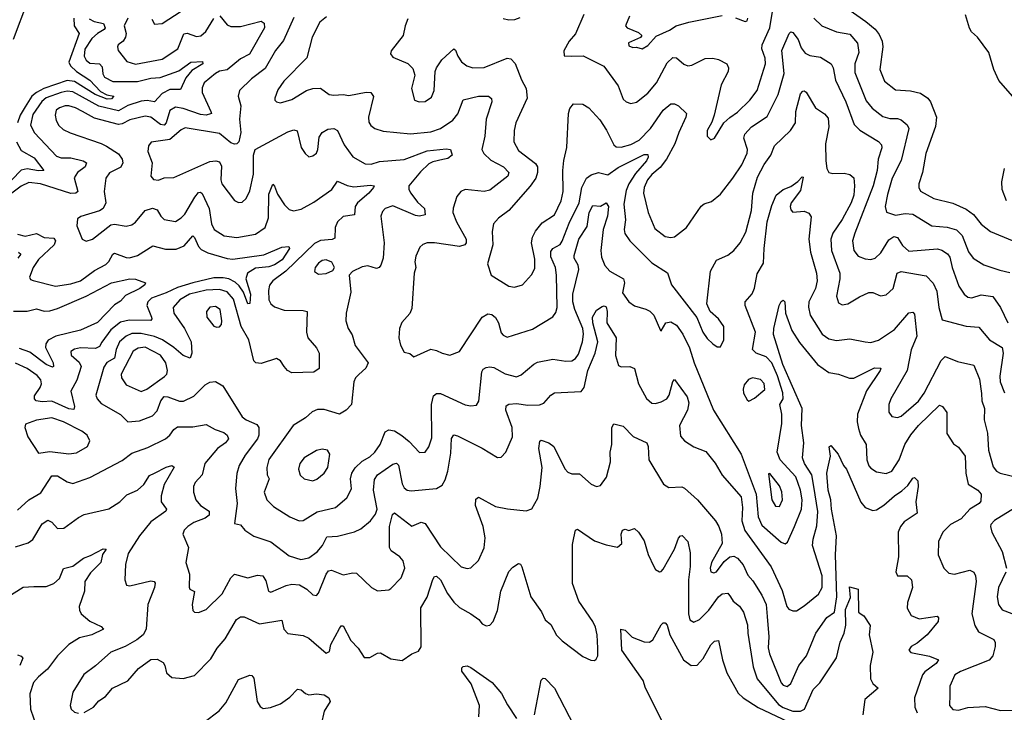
# Model space of a CAD drawing. Extents: x 1678759 to 1859541, y 384609 to 522867.
# Tile 189 of 256: x 1753937 to 1759106, y 465868 to 469507. Entities that reach past the tile are written whole.
import ezdxf

# ---------------------------------------------------------------- set-up
doc = ezdxf.new("R2010")
doc.units = 0

msp = doc.modelspace()

# ---------------------------------------------------------------- linework, layer by layer
at = {"layer": '0CON20XD'}
for points in [[(1753903.3, 469405), (1753978.9, 469605)], [(1756898.2, 469535), (1756855, 469433.3), (1756820.6, 469395), (1756793.6, 469343.6), (1756795, 469317.5), (1756836.1, 469316.1), (1756895, 469317.5), (1757003.5, 469263.5), (1757079.1, 469159.1), (1757105, 469089.2), (1757120, 469075), (1757145, 469066.7), (1757175, 469074.4), (1757235, 469121.1), (1757279.2, 469175), (1757335, 469281.1), (1757365, 469307.8), (1757385, 469306.7), (1757423.9, 469273.9), (1757445, 469264.4), (1757465, 469268.1), (1757535, 469303.5), (1757575, 469305.5), (1757605, 469297.9), (1757648.9, 469275), (1757657.3, 469255), (1757656.9, 469235), (1757618.5, 469165), (1757582.7, 469005), (1757570.7, 468969.3), (1757545.8, 468925), (1757546.2, 468895), (1757565, 468876), (1757583.8, 468885), (1757632.9, 468965), (1757665, 468992.5), (1757705, 469021.2), (1757769.6, 469085), (1757807.9, 469135), (1757852.5, 469275), (1757850.4, 469305), (1757833.7, 469353.7), (1757834.8, 469375), (1757874.1, 469465), (1757899.7, 469615)], [(1754629.7, 469509.7), (1754644.4, 469484.4), (1754685, 469487.1), (1754785, 469551.3)], [(1758266, 469576), (1758378.4, 469498.4), (1758427, 469457), (1758449.3, 469429.3), (1758464.5, 469395), (1758467.3, 469365), (1758451.9, 469245), (1758476.9, 469185), (1758535, 469138.5), (1758612.9, 469132.9), (1758665, 469120.9), (1758705, 469094.4), (1758719.2, 469075), (1758749.1, 468995), (1758745, 468946.7), (1758693.8, 468805), (1758676.7, 468705), (1758657.3, 468645), (1758656.5, 468625), (1758665, 468606), (1758735, 468567.3), (1758835, 468542.5), (1758905, 468511.5), (1758943.7, 468483.7), (1758985, 468432.9), (1759034.2, 468395), (1759146.7, 468346.7)], [(1759161.7, 469091.7), (1759077.1, 469187.1), (1759051.6, 469245), (1759024.4, 469335), (1758965, 469416), (1758933.1, 469443.1), (1758922.5, 469462.5), (1758902.8, 469532.8)], [(1754302, 469512), (1754328.2, 469498.2), (1754376.9, 469486.9), (1754385.2, 469465), (1754379.6, 469455), (1754345, 469434.8), (1754315, 469407.9), (1754278, 469352), (1754274.4, 469315), (1754285, 469293.8), (1754305, 469278.8), (1754355.2, 469275.2), (1754368.8, 469258.8), (1754373, 469223), (1754381.9, 469205), (1754425, 469181.7), (1754555, 469182.2), (1754625, 469199.8), (1754673.9, 469203.9), (1754772.2, 469237.8), (1754835, 469283.9), (1754897, 469287), (1754898.5, 469275), (1754840.6, 469239.4), (1754808.8, 469201.2), (1754780, 469140), (1754725, 469140.3), (1754685, 469118.7), (1754645, 469075.8), (1754605, 469082.2), (1754575, 469079.3), (1754505, 469056.1), (1754455, 469028.8), (1754352.4, 469052.4), (1754215, 469128.4), (1754185, 469131.3), (1754155, 469124.8), (1754075, 469096.3), (1754052.4, 469077.6), (1754005, 469008.5), (1753992.7, 468952.7), (1754013.4, 468913.4), (1754130.1, 468790.1), (1754155, 468780.6), (1754205, 468780.8), (1754269.2, 468765), (1754287.3, 468755), (1754281.1, 468735), (1754240.4, 468705), (1754222.9, 468677.1), (1754242.5, 468605), (1754232, 468595), (1754205, 468593.6), (1754045, 468645.2), (1753985, 468651.1), (1753945, 468632.4), (1753895.2, 468595)], [(1754220, 469515), (1754222.7, 469475), (1754248.8, 469435), (1754193.9, 469283.9), (1754203.3, 469265), (1754235, 469235.6), (1754305, 469188.9), (1754360.4, 469130.4), (1754393.2, 469113.2), (1754430.8, 469105), (1754418.8, 469091.2), (1754395, 469089.5), (1754333.4, 469115), (1754225, 469181.7), (1754185, 469187.4), (1754064.1, 469145), (1754024.8, 469125.2), (1754000.9, 469105), (1753965, 469049.5), (1753938.4, 469005), (1753924.2, 468965)], [(1754987.3, 469527.3), (1755025, 469480.9), (1755045, 469472.1), (1755095, 469471.1), (1755205, 469498.9), (1755219.2, 469489.2), (1755221.2, 469465), (1755143.5, 469326.5), (1755095, 469301.2), (1755025, 469244.6), (1754985, 469235.9), (1754965, 469225.3), (1754905.4, 469175), (1754895, 469150), (1754894.7, 469124.7), (1754940.5, 469025), (1754942.9, 469015), (1754938.2, 469011.8), (1754914.8, 469005.2), (1754885, 469009), (1754795, 469040.2), (1754755, 469047.9), (1754725, 469030.9), (1754705.2, 468965), (1754695, 468953), (1754675, 468957.2), (1754625, 468994.3), (1754595, 469001.2), (1754515, 468981), (1754475, 468959.2), (1754455, 468955.7), (1754330, 468990), (1754266.9, 469025), (1754230, 469045), (1754195, 469055.2), (1754175, 469055.2), (1754145.2, 469044.8), (1754128.8, 469031.2), (1754122.4, 469005), (1754127.8, 468977.8), (1754141.7, 468951.7), (1754165, 468929.6), (1754202, 468912), (1754365, 468857.3), (1754392.4, 468842.4), (1754455, 468802.7), (1754474.6, 468775), (1754478.5, 468755), (1754466.8, 468733.2), (1754407.3, 468702.7), (1754389.5, 468675), (1754380.4, 468605), (1754388.5, 468545), (1754375, 468515.7), (1754355, 468502.5), (1754256.9, 468473.1), (1754239.3, 468460.7), (1754236.9, 468425), (1754265, 468353.8), (1754285, 468342.9), (1754318.8, 468355), (1754415, 468428.8), (1754435, 468432.3), (1754495, 468421.8), (1754525, 468430), (1754545, 468443.3), (1754595, 468504.6), (1754633.3, 468516.7), (1754658.9, 468508.9), (1754677.3, 468475), (1754695, 468457.3), (1754755, 468447.3), (1754785, 468465.5), (1754804.4, 468485.6), (1754855.2, 468574.8), (1754875, 468598.5), (1754885, 468601.9), (1754895, 468594.3), (1754931.9, 468515), (1754943.4, 468435), (1754957.8, 468405), (1755010.9, 468370.9), (1755077, 468363), (1755175, 468380), (1755225, 468415.6), (1755243.4, 468466.6), (1755245, 468590), (1755265, 468643.3), (1755275, 468632.5), (1755289.8, 468589.8), (1755326.9, 468535), (1755350.5, 468510.5), (1755373.5, 468503.5), (1755415, 468510.9), (1755481.4, 468548.6), (1755574.5, 468615), (1755605, 468658.8), (1755655.7, 468635.7), (1755690.4, 468629.6), (1755778.3, 468638.3), (1755796.7, 468635), (1755794.4, 468625), (1755770.3, 468595), (1755709.5, 468545), (1755698.4, 468525), (1755695, 468481.2), (1755635, 468473.1), (1755605.3, 468445), (1755593.3, 468415), (1755591.2, 468358.8), (1755577.7, 468352.3), (1755515, 468347), (1755485, 468330.6), (1755334.4, 468185.6), (1755264.8, 468135.2), (1755248, 468112), (1755242, 468085), (1755245.4, 468035), (1755255.3, 468015.3), (1755275, 467997.8), (1755325, 467980.4), (1755425, 467978.9), (1755445, 467973.3), (1755442.9, 467865), (1755449.2, 467835), (1755495, 467782.9), (1755508.5, 467755), (1755508, 467675), (1755480, 467655), (1755365, 467652.1), (1755341.8, 467665), (1755325, 467685.5), (1755305, 467714.5), (1755285, 467726.9), (1755205, 467700.8), (1755176.7, 467705), (1755165.7, 467715), (1755139, 467825), (1755099.3, 467895), (1755059.5, 468039.5), (1755025, 468078), (1754985, 468089.8), (1754915, 468086.1), (1754828.5, 468065), (1754776.8, 468035), (1754741.5, 467995), (1754746.6, 467965), (1754802, 467885), (1754836.6, 467815), (1754840, 467755), (1754830.7, 467729.3), (1754795, 467742.2), (1754745.8, 467785.8), (1754685.9, 467825.9), (1754645, 467842.3), (1754575, 467857.8), (1754525, 467857.7), (1754495.4, 467845), (1754461.2, 467815), (1754442.4, 467775), (1754435, 467728.9), (1754394.6, 467705.4), (1754377.7, 467682.3), (1754337.1, 467535), (1754343.6, 467515), (1754365, 467491.1), (1754465, 467432.2), (1754505, 467394.4), (1754565, 467399.2), (1754634.3, 467425.7), (1754658.3, 467451.7), (1754678.3, 467505), (1754695, 467526.8), (1754715, 467525.8), (1754775, 467503.4), (1754797, 467503), (1754850.1, 467529.9), (1754910.7, 467589.3), (1754935, 467602.5), (1754965, 467605.7), (1755003, 467583), (1755105, 467421.5), (1755124.8, 467404.8), (1755181.3, 467381.3), (1755192.1, 467365), (1755192, 467325), (1755185.3, 467305), (1755120.2, 467219.8), (1755088.8, 467165), (1755076.2, 467123.8)], [(1754503.8, 469515), (1754484.6, 469475), (1754495.2, 469435.2), (1754491.8, 469415), (1754480.4, 469395), (1754452.9, 469375), (1754449.4, 469365), (1754454.4, 469345), (1754498.4, 469288.4), (1754545, 469274.1), (1754685, 469299.3), (1754766.2, 469353.8), (1754797.5, 469432.5), (1754815, 469436.8), (1754865, 469418.8), (1754887, 469423), (1754913.8, 469445), (1754955, 469513.1)], [(1755375, 469519.1), (1755322.1, 469397.9), (1755278.9, 469345), (1755225, 469250.4), (1755153.1, 469196.9), (1755091.1, 469135), (1755083.3, 469105), (1755097.7, 469055), (1755090.3, 468985), (1755097.5, 468915), (1755086.2, 468865), (1755075.7, 468854.3), (1755065, 468852.5), (1755045, 468860.8), (1754985, 468908.5), (1754805, 468938.2), (1754785, 468928.2), (1754725, 468877.7), (1754626.8, 468863.2), (1754612, 468845), (1754608.6, 468815), (1754632.1, 468755), (1754625.9, 468685.9), (1754638.3, 468668.3), (1754665, 468664.4), (1754695, 468675.6), (1754745, 468678.6), (1754935, 468761.5), (1754966.2, 468766.2), (1754985, 468760), (1754996.8, 468736.8), (1754993.2, 468665), (1754998.2, 468645), (1755065, 468557.5), (1755085, 468547.5), (1755105, 468548), (1755125, 468567.5), (1755145, 468607.5), (1755163.3, 468695), (1755164.5, 468795.5), (1755172.5, 468825), (1755345, 468918.9), (1755375, 468927.8), (1755392.5, 468922.5), (1755414.4, 468835), (1755435, 468803.8), (1755455, 468786.7), (1755475, 468791.2), (1755495, 468806.2), (1755502.2, 468825), (1755509.2, 468890.8), (1755524.7, 468915.3), (1755555, 468931.5), (1755585, 468935.5), (1755605.4, 468925.4), (1755639.2, 468849.2), (1755685, 468787.5), (1755750, 468750), (1755781.2, 468748.8), (1755825, 468762.7), (1755955, 468772.5), (1756075, 468818.7), (1756175, 468829.6), (1756198.8, 468825), (1756206.2, 468795), (1756185, 468778.7), (1756157.3, 468772.7), (1756105, 468760.7), (1756085, 468749.2), (1756041.4, 468708.6), (1755979.6, 468635), (1755979.3, 468615), (1755990.4, 468595), (1756025, 468549.2), (1756062.5, 468515), (1756065, 468482.5), (1756035, 468475.4), (1756015, 468478.7), (1755895, 468529.2), (1755855, 468514.4), (1755840.6, 468499.4), (1755831.8, 468475), (1755849.2, 468335), (1755845.6, 468255), (1755832.7, 468217.3), (1755823.3, 468205), (1755809.7, 468200.3), (1755765, 468213.3), (1755735, 468209.4), (1755683.8, 468185), (1755666.2, 468165), (1755674.5, 468075), (1755650.9, 467965), (1755648.1, 467925), (1755661.4, 467885), (1755682.3, 467852.3), (1755697.8, 467795), (1755765.6, 467705), (1755753.7, 467676.3), (1755716.9, 467643.1), (1755699.4, 467625), (1755690.9, 467605), (1755679.3, 467485), (1755650.5, 467455), (1755615, 467435.4), (1755535, 467458.9), (1755500, 467460), (1755472.9, 467447.1), (1755437.5, 467415), (1755373.1, 467375), (1755245, 467195.8), (1755233.5, 467155), (1755235.5, 467115.5), (1755245.5, 467095), (1755220.2, 467025), (1755233.6, 466985), (1755269.2, 466949.2), (1755355, 466894.7), (1755403.3, 466875), (1755425, 466875.6), (1755497.6, 466922.4), (1755595.2, 466944.8), (1755654.7, 466995.3), (1755677.9, 467042.1), (1755674.1, 467095), (1755680, 467125), (1755697.2, 467152.8), (1755735, 467188), (1755775, 467211.1), (1755801.2, 467235), (1755828.5, 467275), (1755855, 467342.5), (1755875, 467352.5), (1755905, 467346.8), (1755942.4, 467322.4), (1755981, 467291), (1756035, 467233.1), (1756065, 467234.3), (1756085, 467262.5), (1756100.1, 467309.9), (1756098.9, 467485), (1756108.2, 467531.8), (1756125, 467542.9), (1756145.9, 467544.1), (1756275, 467484.5), (1756305, 467478.1), (1756335, 467482.5), (1756347.2, 467502.8), (1756362.3, 467657.7), (1756369.5, 467670.5), (1756385, 467680), (1756405, 467684.2), (1756425, 467680), (1756485, 467646.9), (1756545, 467630.9), (1756568.9, 467641.1), (1756635, 467697.5), (1756655, 467707.3), (1756735, 467724.5), (1756803.1, 467713.1), (1756834.6, 467714.6), (1756855, 467727.1), (1756870.7, 467749.3), (1756891.2, 467815), (1756896.4, 467855), (1756892.7, 467885), (1756850.9, 467985), (1756841, 468025), (1756841.4, 468065), (1756871.7, 468195), (1756868.1, 468218.1), (1756848.1, 468255), (1756848.1, 468268.1), (1756872.8, 468355), (1756915, 468420), (1756926, 468495), (1756945, 468531.9), (1756985, 468527.5), (1757015, 468545.7), (1757027.8, 468525), (1757022.4, 468475), (1756999.3, 468405), (1756987.1, 468295), (1756990.3, 468260.3), (1757007.9, 468215), (1757035.3, 468185.3), (1757106.5, 468146.5), (1757111.5, 468125), (1757101.7, 468071.7), (1757135, 468024.2), (1757164.6, 468004.6), (1757224.2, 467985.8), (1757245.6, 467975.6), (1757265.8, 467955), (1757300, 467875), (1757305, 467872.5), (1757328, 467915), (1757355, 467920), (1757385, 467902.5), (1757418, 467855), (1757453.1, 467783.1), (1757477.3, 467705), (1757579.2, 467455), (1757725.2, 467225), (1757802.3, 467015), (1757814.3, 466895), (1757832.1, 466852.1), (1757935, 466762.2), (1757955, 466753.1), (1757967.2, 466762.8), (1758004.7, 466845), (1758041, 466935), (1758043.9, 466985), (1758035.9, 467035), (1758010.7, 467105), (1757928.4, 467195), (1757913.9, 467235), (1757938.1, 467385), (1757938.1, 467435), (1757926.7, 467485), (1757944.4, 467515.6), (1757943.4, 467546.6), (1757915.5, 467635.5), (1757884.9, 467704.9), (1757855.8, 467735.8), (1757803.1, 467755), (1757784.2, 467774.2), (1757798.8, 467865), (1757744.5, 468005.5), (1757745.6, 468025), (1757782.6, 468067.4), (1757793.8, 468096.2), (1757807.8, 468172.2), (1757841.3, 468228.7), (1757845.2, 468304.8)], [(1755547.3, 469522.7), (1755512.9, 469495), (1755471.2, 469415), (1755444, 469306), (1755322.7, 469185), (1755292, 469138), (1755276.2, 469095), (1755276.2, 469085), (1755285, 469076.2), (1755305, 469070), (1755365, 469087.5), (1755442, 469135), (1755475, 469146.5), (1755515, 469146.7), (1755561.2, 469115), (1755585, 469110), (1755634.5, 469114.5), (1755665, 469109.5), (1755755, 469126.2), (1755780, 469125), (1755794.4, 469104.4), (1755767.3, 468995), (1755769.1, 468969.1), (1755780.9, 468950.9), (1755801.2, 468935), (1755845, 468921.8), (1755988.1, 468908.1), (1756095, 468917.9), (1756145, 468935.3), (1756209.8, 468980.2), (1756237.4, 469012.6), (1756265, 469085.8), (1756344.7, 469105.3), (1756397.5, 469105), (1756412.7, 469092.7), (1756415.7, 469075.7), (1756384.8, 468985.2), (1756378.7, 468895), (1756363.6, 468825), (1756373.5, 468805), (1756409.6, 468769.6), (1756476.4, 468733.6), (1756503.8, 468705), (1756498.9, 468685), (1756405, 468611.8), (1756375, 468604.1), (1756275, 468615.5), (1756252, 468605), (1756232.1, 468577.9), (1756212.6, 468517.4), (1756211.1, 468495), (1756229.1, 468445), (1756281.1, 468355), (1756280.4, 468335), (1756273.3, 468325), (1756245, 468316.5), (1756114.5, 468335.5), (1756075, 468334.4), (1756053.6, 468326.4), (1756038, 468312), (1756015.5, 468265), (1756010.4, 468235), (1756016.4, 468205), (1756007.9, 468175), (1755995, 467990), (1755985.5, 467964.5), (1755943.4, 467916.6), (1755930.8, 467885), (1755926.9, 467835), (1755935, 467797.5), (1755955, 467760), (1755985, 467753.3), (1756005, 467736.7), (1756095, 467775.6), (1756125, 467770), (1756154.4, 467754.4), (1756195, 467744.4), (1756245, 467764.4), (1756365.4, 467944.6), (1756395, 467962.5), (1756415, 467958.8), (1756435, 467941.9), (1756451.1, 467915), (1756465, 467862.5), (1756475, 467849.2), (1756495, 467840), (1756629.4, 467880.6), (1756735, 467945.8), (1756750.9, 467969.1), (1756757.5, 467995), (1756754.8, 468165), (1756748.9, 468205), (1756725, 468262), (1756725, 468290), (1756735, 468305.5), (1756774.7, 468325.3), (1756785, 468344.3), (1756821.8, 468438.2), (1756873.6, 468545), (1756887.4, 468625), (1756911.6, 468675), (1756937.5, 468692.5), (1756974.8, 468704.8)], [(1755975, 469511.2), (1755960, 469475), (1755950.6, 469425), (1755886.4, 469343.6), (1755883, 469327), (1755895, 469310), (1755975, 469276.7), (1756001.4, 469251.4), (1756011.4, 469215), (1755992.9, 469145), (1756010, 469085), (1756033.9, 469076.1), (1756065, 469078), (1756099.1, 469100.9), (1756113.1, 469135), (1756118.6, 469235), (1756125.6, 469255), (1756153, 469297), (1756215, 469353.8), (1756225, 469346.7), (1756236.4, 469315), (1756256.5, 469285), (1756284.7, 469264.7), (1756315, 469253.8), (1756375, 469256.2), (1756495, 469304.4), (1756515, 469301.1), (1756537.1, 469277.1), (1756571.8, 469191.8), (1756595.4, 469145), (1756600.5, 469095), (1756541.5, 468965), (1756531.8, 468925), (1756530, 468865), (1756555, 468819.1), (1756645, 468752.2), (1756654.7, 468734.7), (1756655.9, 468705), (1756646, 468675), (1756616.9, 468633.1), (1756504.7, 468505.3), (1756450, 468465), (1756424.6, 468435.4), (1756416.9, 468395), (1756421.1, 468325), (1756392, 468225), (1756412, 468165), (1756505, 468107.1), (1756535, 468101.4), (1756576, 468115), (1756623, 468167), (1756640.8, 468199.2), (1756641.2, 468248.8), (1756624.2, 468335), (1756629.1, 468365), (1756645, 468395.6), (1756680.1, 468439.9), (1756745, 468482.2), (1756780, 468555), (1756790.4, 468605), (1756787.3, 468715), (1756792.6, 468767.4), (1756808.8, 468835), (1756818.6, 469015), (1756825, 469041.4), (1756844.2, 469065), (1756893.5, 469063.5), (1756924, 469045), (1756981.9, 468981.9), (1757017.1, 468927.1), (1757055, 468848.9), (1757068.8, 468838.8), (1757095, 468838.2), (1757145, 468851.2), (1757189.3, 468875), (1757248.3, 468935), (1757315, 469031.2), (1757355, 469065.4), (1757375, 469064.6), (1757395.3, 469055.3), (1757436.9, 469015), (1757434.6, 468995), (1757396.3, 468913.7), (1757376.8, 468855), (1757332.1, 468775), (1757298.8, 468731.2), (1757255, 468693.3), (1757233.2, 468665), (1757215.9, 468625), (1757210.8, 468595), (1757236.6, 468495), (1757270.4, 468410.4), (1757325, 468368.5), (1757355, 468362.5), (1757373.8, 468366.2), (1757436.7, 468415), (1757515, 468528), (1757529.7, 468540.3), (1757568.3, 468551.7), (1757615, 468590.8), (1757681.2, 468675), (1757727.1, 468745), (1757755.4, 468805.4), (1757758.2, 468825), (1757739.2, 468885), (1757743.8, 468905), (1757778.5, 468945), (1757861.7, 468998.3), (1757918.4, 469115), (1757950.2, 469225), (1757937.8, 469345), (1757975.6, 469434.4), (1757985, 469443.8), (1757995, 469440), (1758023.1, 469403.1), (1758039.3, 469359.3), (1758060.6, 469330.6), (1758085, 469319.6), (1758140.8, 469310.8), (1758196.9, 469275), (1758208.2, 469255), (1758220, 469190), (1758274.1, 469075), (1758317.1, 468957.1), (1758346.7, 468926.7), (1758445, 468867.5), (1758460.6, 468850.6), (1758463.3, 468833.3), (1758444.2, 468775), (1758437.7, 468715), (1758417.4, 468635), (1758321.9, 468385)], [(1756563, 469517), (1756535, 469506.5), (1756504.7, 469504.7), (1756475, 469512.5)], [(1757137.8, 469525), (1757117.1, 469475), (1757126, 469465), (1757185, 469440), (1757202.5, 469425), (1757195.9, 469414.1), (1757132, 469385), (1757135, 469370), (1757155, 469361.2), (1757175, 469363.3), (1757205, 469354), (1757235, 469372), (1757278.5, 469421.5), (1757348.3, 469451.7), (1757382.5, 469475), (1757450, 469495), (1757625, 469528.8)], [(1757695, 469516.2), (1757745, 469497.5), (1757755, 469502), (1757759.5, 469515)], [(1758105.5, 469515), (1758147.5, 469475), (1758225, 469443.9), (1758295, 469430.5), (1758334.7, 469384.7), (1758341.8, 469335), (1758321.6, 469275), (1758320.6, 469230.6), (1758381.3, 469081.3), (1758411.8, 469041.8), (1758468.8, 468998.8), (1758505, 468987.4), (1758545, 468988.6), (1758565, 468981.1), (1758595.2, 468955.2), (1758604.1, 468935), (1758565, 468768), (1758517.5, 468675), (1758491.8, 468588.2), (1758480.3, 468525), (1758486.7, 468496.7), (1758535, 468481.1), (1758585, 468489.3), (1758625, 468485.9), (1758724.8, 468424.8), (1758805, 468417.1), (1758855, 468402.7), (1758885, 468372.7), (1758917.9, 468287.9), (1758941.5, 468255), (1758998.9, 468218.9), (1759081.6, 468191.6), (1759135, 468179.2)], [(1756974.8, 468704.8), (1757025, 468691.6), (1757079, 468731), (1757215, 468798.2), (1757235, 468798.8), (1757236.6, 468785), (1757228.2, 468765), (1757170.1, 468699.9), (1757134.4, 468645.6), (1757120.6, 468609.4), (1757108.2, 468538.2), (1757117.1, 468455), (1757110, 468405), (1757113.4, 468383.4), (1757139.5, 468345), (1757255, 468229.5), (1757338, 468178), (1757357.8, 468115), (1757491.8, 467941.8), (1757523.3, 467865), (1757545, 467832.5), (1757575, 467803.8), (1757598.3, 467788.3), (1757615, 467788.8), (1757634.2, 467825), (1757634.2, 467895), (1757605, 467936.2), (1757560.8, 467975), (1757543.7, 468013.7), (1757563.1, 468186.9), (1757595, 468244.2), (1757655, 468270), (1757685.3, 468294.7), (1757718.5, 468335), (1757748.3, 468391.7), (1757779.1, 468505), (1757785.4, 468595), (1757810.8, 468679.2), (1757845, 468746.9), (1757880, 468795), (1757899.4, 468845), (1757983.6, 468925), (1758009.5, 468965), (1758011.6, 469025), (1758035, 469117.5), (1758047.7, 469132.3), (1758055, 469134), (1758065, 469126), (1758114.5, 469045), (1758162.4, 469012.4), (1758180.3, 468990.3), (1758184.1, 468945), (1758167.5, 468855), (1758168.6, 468765), (1758174.7, 468724.7), (1758184.2, 468705), (1758205, 468700), (1758265, 468701.5), (1758295, 468694.4), (1758315, 468676.7), (1758320, 468635), (1758315.2, 468585), (1758302, 468545), (1758255, 468457.3), (1758205, 468386.4), (1758195.2, 468355), (1758199.1, 468295), (1758241.8, 468175), (1758242, 468145), (1758224.6, 468055), (1758235, 468020), (1758255, 468009.2), (1758285, 468014.4), (1758345, 468051.8), (1758395, 468074.5), (1758415, 468074.4), (1758455, 468056.9), (1758485, 468062.2), (1758522.2, 468095), (1758543.5, 468175), (1758565, 468184.6), (1758695, 468161.1), (1758732.7, 468122.7), (1758751.7, 468081.7), (1758762.8, 467995), (1758780.4, 467930.4), (1758905, 467897.9), (1758971.7, 467891.7), (1759028.8, 467825), (1759095.4, 467785), (1759100.3, 467755), (1759082.7, 467635), (1759084.3, 467605), (1759107.2, 467547.2)], [(1753920.6, 468865), (1753945, 468819.3), (1754012.1, 468782.1), (1754062.5, 468715), (1754035, 468712.3), (1753975, 468724.2), (1753945, 468717), (1753895.2, 468665)], [(1759117.1, 468555), (1759095.4, 468615.4), (1759092.7, 468655), (1759106.9, 468725)], [(1757845.2, 468304.8), (1757860, 468445), (1757885, 468530.8), (1757908.2, 468585), (1757945, 468614.4), (1757985, 468631.2), (1758022.7, 468657.3), (1758045, 468682.5), (1758050, 468680), (1758035, 468610), (1757986, 468545), (1757980.8, 468525), (1757985, 468507.5), (1757995, 468496.7), (1758055, 468501.9), (1758080.3, 468490.3), (1758091.7, 468471.7), (1758079.3, 468355), (1758088.2, 468285), (1758120, 468175), (1758123.3, 468135), (1758114.1, 468095), (1758078.9, 468025), (1758077.4, 467997.4), (1758086.9, 467955), (1758150, 467855), (1758185, 467830), (1758225, 467821.6), (1758295, 467830.6), (1758375, 467814.4), (1758405, 467810.5), (1758445, 467823.1), (1758530.1, 467879.9), (1758605, 467967.1), (1758625, 467970.6), (1758635, 467960), (1758645.8, 467845), (1758617.3, 467772.7), (1758596.6, 467665), (1758510.4, 467515), (1758499.5, 467485), (1758499.4, 467445), (1758515, 467422), (1758545, 467417.8), (1758564.2, 467425), (1758655, 467503.1), (1758685.2, 467544.8), (1758775, 467717.1), (1758795, 467736.9), (1758860.7, 467710.7), (1758945, 467692.5), (1758975, 467618.8), (1758986, 467544), (1758988.7, 467505), (1759001.2, 467465), (1759000, 467405), (1759018, 467335), (1759022.9, 467245), (1759047.5, 467157.5), (1759065.2, 467135.2), (1759084.8, 467124.8), (1759222, 467092)], [(1753925, 468380.9), (1753965, 468369.2), (1754025, 468383.5), (1754065, 468363.3), (1754115, 468359.5), (1754123.8, 468345), (1754117.1, 468325), (1754035, 468247.1), (1754007.7, 468205), (1753988, 468155), (1753993.1, 468143.1), (1754006.7, 468136.7), (1754125, 468107.3), (1754205, 468120), (1754255, 468135.9), (1754330.1, 468189.9), (1754388.9, 468221.1), (1754405, 468237.3), (1754425, 468275.6), (1754435, 468280.9), (1754495, 468257.3), (1754513.5, 468256.5), (1754555, 468268.8), (1754635, 468319.4), (1754701.2, 468301.2), (1754758.8, 468301.2), (1754800.1, 468319.9), (1754845, 468371.4), (1754855, 468362.5), (1754874.8, 468314.8), (1754889.1, 468299.1), (1754925, 468282.3), (1755025, 468253.3), (1755055, 468249.5), (1755217.7, 468272.3), (1755312.9, 468312.9), (1755350, 468315), (1755353.8, 468305), (1755315, 468246.2), (1755275, 468218.7), (1755245, 468208.5), (1755175, 468201.6), (1755132.1, 468175), (1755123.1, 468145), (1755148.3, 468065), (1755145, 468016), (1755135, 468014.2), (1755112.4, 468075), (1755089.1, 468109.1), (1755068.3, 468128.3), (1755035, 468146), (1755005, 468151.8), (1754955, 468150.5), (1754845, 468123.9), (1754765, 468100.3), (1754705, 468071.4), (1754627.9, 468045), (1754608.9, 468025), (1754604.6, 468005), (1754629.2, 467945), (1754631.1, 467935), (1754625, 467927.1), (1754511.7, 467928.3), (1754465, 467918.1), (1754415, 467878.1), (1754367.5, 467812.5), (1754355, 467789.6), (1754335, 467779.2), (1754255, 467783.2), (1754225, 467776.9), (1754205.5, 467764.5), (1754206.4, 467745), (1754248.4, 467708.4), (1754259.7, 467685), (1754236.4, 467613.6), (1754205.3, 467555), (1754223.8, 467475), (1754220.9, 467459.1), (1754195, 467462), (1754105, 467503.7), (1754055, 467499.3), (1754022.5, 467505), (1754013.5, 467515), (1754015, 467531.2), (1754044.7, 467575), (1754051.4, 467595), (1754046.8, 467615), (1754028.2, 467638.2), (1753975, 467675.3), (1753915, 467703.5)], [(1758321.9, 468385), (1758309.6, 468345), (1758316.2, 468295), (1758339.4, 468265), (1758375, 468250.7), (1758405, 468246.9), (1758427.9, 468255), (1758456.8, 468283.2), (1758499.7, 468350.3), (1758525, 468367.7), (1758545, 468362.9), (1758570.6, 468320.6), (1758605, 468291.8), (1758755, 468302.8), (1758777.2, 468297.2), (1758807.2, 468277.2), (1758819.4, 468259.4), (1758831.8, 468205), (1758867.4, 468107.4), (1758894.7, 468064.7), (1758915, 468050), (1758935, 468046.7), (1758985, 468061.3), (1759045, 468052.1), (1759085, 467995.7), (1759124.5, 467915)], [(1753930.8, 468285), (1753942.5, 468275), (1753926, 468255)], [(1755505, 468170.8), (1755545, 468174.4), (1755580.5, 468189.5), (1755589.2, 468205), (1755575, 468232.5), (1755545, 468245.4), (1755525, 468241.5), (1755505, 468228.1), (1755487.5, 468205), (1755484.2, 468185), (1755505, 468170.8)], [(1753903.5, 467976.5), (1753975, 467975.3), (1754025, 467988), (1754065, 467975.8), (1754095, 467978.3), (1754135, 467989.4), (1754286, 468054), (1754418.8, 468125), (1754515, 468145.5), (1754545, 468144.3), (1754597.5, 468125), (1754593.8, 468115), (1754567.1, 468095), (1754492.2, 468057.8), (1754465, 468029.1), (1754435, 468010), (1754345, 467917.2), (1754255, 467876.7), (1754126.9, 467845), (1754086.5, 467823.5), (1754073.2, 467805), (1754072, 467785), (1754112.2, 467705), (1754114.4, 467685.6), (1754108.6, 467681.4), (1754075, 467695.3), (1753989.4, 467760.6), (1753935, 467780.6)], [(1755076.2, 467123.8), (1755070, 467045), (1755078, 466965), (1755065, 466861.2), (1755095, 466854.2), (1755119.2, 466825), (1755165, 466793.3), (1755254.2, 466764.2), (1755351.2, 466691.2), (1755412, 466672), (1755455, 466680.3), (1755497.7, 466712.3), (1755525.5, 466744.5), (1755549.3, 466790.7), (1755605, 466793.9), (1755695, 466816.5), (1755727.1, 466832.9), (1755779.1, 466875), (1755805, 466909.1), (1755813.3, 466935), (1755794.8, 467035), (1755798.8, 467091.2), (1755815, 467116.9), (1755895, 467172.9), (1755915, 467176.9), (1755925, 467167.5), (1755945, 467068), (1755955, 467048.1), (1755970.8, 467035), (1755991.5, 467031.5), (1756125.5, 467044.5), (1756155, 467062.5), (1756170.8, 467089.2), (1756183.9, 467135), (1756200, 467230), (1756203.5, 467306.5), (1756215, 467325.5), (1756235, 467320.9), (1756365.4, 467255.4), (1756445, 467207.5), (1756465, 467208.8), (1756489.2, 467235), (1756524.5, 467315.5), (1756521.8, 467365), (1756488.2, 467455), (1756490.8, 467479.2), (1756505, 467486.9), (1756545, 467490), (1756605, 467481.2), (1756665, 467484.6), (1756687.6, 467492.4), (1756725, 467534.2), (1756743.7, 467546.3), (1756885, 467553.1), (1756899.4, 467575), (1756918.7, 467665), (1756958.5, 467755), (1756971.2, 467815), (1756944.8, 467915), (1756943.1, 467945), (1756965, 467980.5), (1756995, 468000.8), (1757005, 468004.2), (1757015, 467998.8), (1757021.2, 467975), (1757019.1, 467915), (1757067.8, 467835), (1757063.8, 467743.8), (1757080.6, 467690.6), (1757095, 467683.8), (1757140, 467685), (1757164.2, 467674.2), (1757185.5, 467595), (1757227.8, 467517.8), (1757255, 467493.1), (1757275, 467491.1), (1757305, 467498.8), (1757333.3, 467515), (1757347.1, 467535), (1757365, 467606.2), (1757375, 467616.7), (1757440, 467525), (1757449.2, 467495), (1757442.4, 467455), (1757400.8, 467375), (1757405, 467318.8), (1757426, 467295), (1757475, 467263.1), (1757538.9, 467238.9), (1757587.8, 467177.8), (1757624.2, 467114.2), (1757725, 467000), (1757731.5, 466945), (1757727.7, 466875), (1757743.7, 466823.7), (1757882, 466632), (1757939.1, 466509.1), (1757963.6, 466423.6), (1757975, 466410), (1757995, 466400.8), (1758015, 466401.4), (1758055, 466428.1), (1758130.5, 466489.5), (1758149.7, 466525), (1758149, 466585), (1758098.5, 466745), (1758101.5, 466778.5), (1758121.4, 466848.6), (1758127.2, 466922.8), (1758106.7, 467055), (1758095.2, 467115.2), (1758056.2, 467175), (1758046.4, 467205), (1758053.2, 467285), (1758041.2, 467375), (1758045.3, 467465), (1757943.8, 467695), (1757893.6, 467853.6), (1757895.5, 467885), (1757924.4, 468005), (1757935, 468026.7), (1757945, 468033.3), (1757953.3, 468025), (1757956.4, 467965), (1757990.4, 467875), (1758030.8, 467810.8), (1758125.5, 467695), (1758185, 467653.6), (1758235, 467645.6), (1758293.2, 467623.2), (1758315, 467623.1), (1758425, 467677.9), (1758457.1, 467677.1), (1758454.3, 467665), (1758381.9, 467558.1), (1758335.4, 467435), (1758333.2, 467395), (1758339.5, 467359.5), (1758350.4, 467325), (1758381.1, 467275), (1758384.7, 467195), (1758394.2, 467164.2), (1758405, 467150.6), (1758435, 467132.2), (1758485, 467122.7), (1758515, 467134.5), (1758554.2, 467195), (1758583.3, 467275), (1758614.3, 467325.7), (1758655, 467375.3), (1758765, 467482.9), (1758782, 467475), (1758804.4, 467444.4), (1758803.7, 467333.7), (1758839.8, 467279.8), (1758865, 467260.8), (1758900, 467215), (1758904.5, 467125), (1758916.2, 467066.2), (1758967.1, 467035), (1758983.5, 467015), (1758982.4, 466977.6), (1758974.3, 466965), (1758924.4, 466935.6), (1758880, 466885), (1758823.5, 466855), (1758783.6, 466815), (1758760.4, 466765), (1758758.2, 466695), (1758788.9, 466625), (1758815, 466600), (1758845, 466593.8), (1758924.4, 466614.4), (1758945.7, 466605), (1758955.4, 466585.4), (1758957.9, 466555), (1758935.6, 466385), (1758950.4, 466325), (1758970.7, 466290.7), (1759050.6, 466250.6), (1759058.2, 466235), (1759058.5, 466215), (1759045.9, 466165), (1759026.9, 466143.1), (1758875, 466082.5), (1758846.9, 466065), (1758820.4, 466005), (1758819.7, 465959.7), (1758817.8, 465905), (1758835, 465882.5), (1758865, 465879.2), (1758915, 465894.6), (1759005, 465898.9), (1759085, 465877.9), (1759165, 465879.5)], [(1754971.7, 467891.7), (1754985, 467894.3), (1754995.5, 467905), (1754998.2, 467925), (1754988.2, 467985), (1754965, 468000.9), (1754935, 467996.5), (1754916.9, 467975), (1754918.6, 467945), (1754955, 467897.5), (1754971.7, 467891.7)], [(1754575, 467553.3), (1754604.4, 467565.6), (1754697.5, 467632.5), (1754708.2, 467645), (1754712.9, 467665), (1754703.3, 467705), (1754675, 467744.1), (1754595, 467786.7), (1754558.9, 467781.1), (1754532.3, 467765), (1754469.5, 467645), (1754471.8, 467625), (1754495, 467588.1), (1754575, 467553.3)], [(1757765, 467502.5), (1757795, 467518), (1757848.8, 467565), (1757845.2, 467595.2), (1757825, 467616.5), (1757783.7, 467626.3), (1757763.6, 467616.4), (1757740.9, 467589.1), (1757734.3, 467565.7), (1757737.1, 467545), (1757755, 467510), (1757765, 467502.5)], [(1754195, 467225.9), (1754235, 467231.8), (1754293.1, 467265), (1754305.6, 467295), (1754290, 467325), (1754262.2, 467345), (1754166.7, 467395), (1754105, 467415.2), (1754025, 467403.2), (1753967.3, 467382.7), (1753964.2, 467365), (1753978.9, 467315), (1754035, 467230), (1754095, 467238.2), (1754195, 467225.9)], [(1753925, 466930), (1753985, 466984.6), (1754047.9, 467022.1), (1754105, 467110.5), (1754135, 467110.8), (1754185, 467079.1), (1754215, 467070.9), (1754305, 467102.5), (1754475, 467191.1), (1754525, 467229.5), (1754609.7, 467260.3), (1754702.9, 467305), (1754725.3, 467324.7), (1754745.6, 467355), (1754765, 467367.7), (1754845, 467368.5), (1754915, 467380.5), (1754963.6, 467353.6), (1755008.2, 467338.2), (1755025.7, 467325), (1755032.2, 467305), (1755016.2, 467285), (1754975.6, 467254.4), (1754907.9, 467175), (1754894.7, 467115.3), (1754858.6, 467075), (1754849.4, 467055), (1754848.5, 467025), (1754860.7, 466985), (1754885, 466955.4), (1754930.6, 466925), (1754931.1, 466905), (1754910.8, 466889.2), (1754850, 466865), (1754818.6, 466845), (1754799.2, 466825), (1754793.8, 466805), (1754823.1, 466735), (1754809.5, 466655), (1754827.3, 466595), (1754825.6, 466525.6), (1754830, 466515), (1754854, 466504), (1754841.9, 466435), (1754845, 466402.5), (1754855, 466393.8), (1754875, 466392.5), (1754915, 466409.2), (1754998.9, 466491.1), (1755045, 466575.7), (1755065, 466593.5), (1755135, 466575.6), (1755185, 466588.8), (1755213.8, 466585), (1755229.1, 466559.1), (1755242.9, 466505), (1755255, 466499.4), (1755335, 466533.8), (1755365, 466541.5), (1755405, 466537.9), (1755444.2, 466515), (1755475, 466486), (1755495, 466482), (1755505.8, 466495), (1755545, 466594.3), (1755558.3, 466611.7), (1755574.3, 466615.7), (1755635, 466590.6), (1755685, 466601.9), (1755705, 466599.4), (1755783.5, 466523.5), (1755815, 466506.7), (1755875, 466512.5), (1755885, 466518.6), (1755939.1, 466575), (1755958.2, 466625), (1755949.3, 466665), (1755932.1, 466685), (1755887.4, 466717.4), (1755877.9, 466735), (1755877.9, 466845), (1755893, 466907), (1755905, 466917.1), (1755995, 466846.5), (1756045, 466866.9), (1756065, 466860.6), (1756145, 466737.8), (1756255, 466632.7), (1756285, 466623.5), (1756305, 466626.9), (1756344.7, 466665.3), (1756375, 466733.3), (1756380.3, 466785), (1756369.7, 466845), (1756329.7, 466955), (1756331.7, 466988.3), (1756345, 466999.2), (1756435, 466950.4), (1756497.3, 466937.3), (1756595, 466926.7), (1756625, 466937.5), (1756656.4, 466993.6), (1756669.7, 467055), (1756678.9, 467155), (1756662.3, 467255), (1756667.1, 467292.9), (1756675, 467297.5), (1756715, 467284.5), (1756740, 467265), (1756798.2, 467148.2), (1756815, 467130), (1756835, 467121.9), (1756875, 467120.8), (1756937.4, 467067.4), (1756965, 467055.6), (1756985, 467059.4), (1757016.7, 467103.3), (1757037.5, 467185), (1757037.3, 467235), (1757045.6, 467275), (1757044.5, 467365), (1757055, 467383.8), (1757105, 467372.2), (1757157.4, 467317.4), (1757228.6, 467285), (1757236.9, 467265), (1757239.1, 467195), (1757316.3, 467066.3), (1757345, 467050), (1757412.7, 467052.7), (1757426.8, 467046.8), (1757495, 466984.3), (1757588.9, 466875), (1757607.8, 466845), (1757621.5, 466805), (1757624.4, 466755), (1757568.1, 466655), (1757562.2, 466625), (1757565.9, 466605.9), (1757580.6, 466600.6), (1757595, 466605.8), (1757635, 466661.2), (1757664.4, 466685.6), (1757685, 466689.4), (1757705, 466677.8), (1757735, 466642.7), (1757759.1, 466589.1), (1757785, 466559.2), (1757833.4, 466483.4), (1757855.3, 466435), (1757861.1, 466371.1)], [(1757861.1, 466371.1), (1757870, 466265), (1757866.4, 466206.4), (1757873.5, 466175), (1757934.1, 466024.1), (1757945, 466011.4), (1757965, 466004.2), (1757985, 466020), (1758027.5, 466115), (1758067.3, 466165), (1758116.6, 466283.4), (1758173.9, 466366.1), (1758215.2, 466395), (1758227.4, 466475), (1758218.8, 466695), (1758225.5, 466795), (1758198.9, 466935), (1758195.2, 466985), (1758180.5, 467035), (1758173.8, 467125), (1758179, 467151), (1758193.8, 467215), (1758186.4, 467263.6), (1758195, 467270), (1758234.3, 467225), (1758261.4, 467165), (1758276.9, 467145), (1758352.9, 466972.9), (1758374.7, 466944.7), (1758415, 466928.2), (1758435, 466932.7), (1758473.9, 466956.1), (1758528.5, 467005), (1758568.5, 467031.5), (1758600, 467060), (1758625, 467098.8), (1758635, 467101.2), (1758651.2, 467085), (1758654.2, 467054.2), (1758640.6, 466975), (1758648.8, 466915), (1758580.5, 466869.5), (1758560.4, 466845), (1758547.8, 466815), (1758549.5, 466685), (1758536.6, 466606.6), (1758545, 466586), (1758595.5, 466585.5), (1758618.6, 466565), (1758623.5, 466525), (1758598.2, 466445), (1758595.6, 466415), (1758617.2, 466377.2), (1758658.8, 466358.8), (1758753.6, 466373.6), (1758761.2, 466365), (1758757.8, 466345), (1758701.2, 466275), (1758648.1, 466231.9), (1758616, 466215), (1758604.4, 466194.4), (1758615, 466183.1), (1758713.5, 466163.5), (1758760, 466145), (1758748.1, 466125), (1758688.3, 466081.7), (1758676.7, 466065), (1758634.5, 465945), (1758636.5, 465895), (1758648.5, 465865)], [(1755475, 467084.4), (1755497.2, 467092.8), (1755535, 467124.3), (1755555, 467153.8), (1755564.2, 467224.2), (1755552.5, 467245), (1755525, 467250.8), (1755495, 467244.3), (1755429.4, 467205), (1755407.5, 467175), (1755400.8, 467145), (1755409.2, 467115), (1755430, 467095), (1755475, 467084.4)], [(1753915, 466738.2), (1753981.2, 466758.8), (1754005, 466775.6), (1754055, 466859.4), (1754085, 466877.8), (1754105, 466867.5), (1754134.6, 466834.6), (1754168.8, 466835), (1754245, 466891.8), (1754275, 466907.3), (1754405, 466936.9), (1754462.9, 466975), (1754499.6, 467010.4), (1754554.2, 467035.8), (1754588.5, 467065), (1754617.7, 467112.3), (1754644.8, 467125.2), (1754705, 467157.1), (1754735.7, 467165.7), (1754746.8, 467156.8), (1754695.9, 467065), (1754679.2, 467005), (1754678.9, 466975), (1754706.9, 466935), (1754704.4, 466925), (1754625, 466869.6), (1754565, 466795.5), (1754506.8, 466703.2), (1754491.2, 466645), (1754488.5, 466565), (1754496.9, 466536.9), (1754515, 466533.3), (1754625, 466558.8), (1754643.3, 466555), (1754647.5, 466547.5), (1754644.4, 466525), (1754608.7, 466435), (1754601.1, 466305), (1754584.2, 466275.8), (1754550.7, 466249.3), (1754490, 466215), (1754414.7, 466185.3), (1754335, 466113.3), (1754272.9, 466067.1)], [(1757925, 466950), (1757941.1, 466985), (1757937.3, 467027.3), (1757925, 467058.1), (1757875, 467123.3), (1757868.3, 467121.7), (1757886.2, 466985), (1757905, 466950.6), (1757925, 466950)], [(1759182.7, 466955), (1759055, 466876.2), (1759035.5, 466855), (1759033.6, 466845), (1759040.5, 466815), (1759095, 466712.5), (1759116.8, 466625)], [(1754275, 465866.7), (1754324.4, 465895), (1754351.9, 465928.1), (1754387.7, 465952.3), (1754424.4, 465995), (1754505, 466034.4), (1754561, 466099), (1754625, 466145.4), (1754657.9, 466147.9), (1754690, 466130), (1754698.9, 466115), (1754707.1, 466075), (1754735, 466052.2), (1754795, 466045.7), (1754855, 466062.5), (1754940.3, 466149.7), (1754973.1, 466205), (1755015.6, 466255), (1755075, 466356), (1755095, 466370.8), (1755115, 466370), (1755195, 466332.7), (1755312.3, 466352.3), (1755322.9, 466305), (1755345, 466282), (1755425, 466271.5), (1755455, 466258.5), (1755545, 466178.8), (1755562.3, 466187.7), (1755569.2, 466225), (1755615, 466308.8), (1755625, 466323.3), (1755635, 466323.3), (1755674.4, 466245), (1755714.2, 466205), (1755745, 466156.7), (1755775, 466156.2), (1755815, 466180), (1755830.5, 466180.5), (1755885, 466148.6), (1755945, 466141.4), (1755995, 466176.2), (1756030.3, 466189.7), (1756045, 466213.3), (1756042.3, 466417.7), (1756076.1, 466473.9), (1756105, 466566.7), (1756115, 466581.2), (1756125, 466584), (1756145, 466564.2), (1756182.3, 466492.3), (1756215, 466447.8), (1756245, 466419.4), (1756305.4, 466385.4), (1756346.8, 466356.8), (1756365, 466333.3), (1756385, 466323.3), (1756405, 466326.7), (1756422, 466345), (1756445, 466402.5), (1756463.3, 466505), (1756505, 466608), (1756525, 466631.4), (1756555, 466650), (1756565, 466646.7), (1756572.5, 466632.5), (1756620, 466475), (1756675.5, 466395.5), (1756696, 466355), (1756725, 466330), (1756755, 466274.2), (1756784.6, 466244.6), (1756892.4, 466162.4), (1756935, 466142), (1756955, 466141.2), (1756962.7, 466147.3), (1756971.4, 466165), (1756972.5, 466205), (1756968.5, 466275), (1756958.9, 466315), (1756945.3, 466345), (1756872.2, 466452.2), (1756839.6, 466545), (1756839.1, 466750.9), (1756845.6, 466785.6), (1756854.4, 466825.6), (1756865, 466830.8), (1756955, 466769.4), (1757015, 466748), (1757075, 466736.7), (1757098, 466755), (1757094.3, 466805), (1757101.2, 466825), (1757115, 466831.2), (1757135, 466823.3), (1757165, 466833.8), (1757185, 466815.7), (1757215, 466770), (1757236.8, 466696.8), (1757265, 466634.3), (1757275, 466618.6), (1757295, 466605.8), (1757305, 466608), (1757315, 466620), (1757374.8, 466725), (1757395, 466782.9), (1757405, 466795.7), (1757415, 466797.1), (1757444.2, 466765), (1757456.8, 466706.8), (1757456.5, 466635), (1757448, 466565), (1757447.2, 466385), (1757454, 466354), (1757475, 466342.5), (1757505, 466355.5), (1757555, 466404.6), (1757604.9, 466475.1), (1757625, 466491.3), (1757653.8, 466493.8), (1757667.7, 466475), (1757681.8, 466451.8), (1757715, 466425.4), (1757737.3, 466395), (1757757.6, 466327.6), (1757758.9, 466285), (1757788, 466108), (1757808.7, 466045), (1757920.3, 465910.3), (1757945, 465893.7), (1757995, 465873.7), (1758035, 465873.6), (1758056.8, 465885), (1758101.7, 465988.3), (1758137.4, 466022.6), (1758224.8, 466155.2), (1758243.6, 466236.4), (1758265.7, 466285), (1758274.5, 466325.5), (1758271.4, 466408.6), (1758297.6, 466472.4), (1758292.5, 466527.5), (1758338.6, 466515), (1758340, 466395), (1758353.8, 466383.8), (1758367.5, 466375), (1758401.2, 466325), (1758395.8, 466275), (1758415.3, 466185.3), (1758402.3, 466115), (1758404, 466045), (1758415, 466020), (1758444, 465995), (1758373.3, 465935), (1758362.5, 465855)], [(1753874.4, 466475.6), (1753955, 466526), (1754010.5, 466529.5), (1754075, 466530), (1754115, 466545.6), (1754145, 466572), (1754166.4, 466623.6), (1754215, 466635.6), (1754270.9, 466679.1), (1754308.1, 466691.9), (1754375, 466727.1), (1754390, 466725), (1754371.9, 466698.1), (1754362.1, 466655), (1754309.1, 466600.9), (1754279.1, 466555), (1754277.2, 466505), (1754249.2, 466425), (1754250.4, 466405), (1754260, 466385), (1754305, 466347.7), (1754365, 466319.4), (1754376, 466305), (1754315, 466274.7), (1754251.1, 466258.9), (1754194.8, 466225.2), (1754134.6, 466165), (1754083.3, 466095), (1754034.4, 466055), (1754008.5, 466025), (1753990.5, 465965), (1753993.3, 465885), (1754025, 465794)], [(1759114.6, 466605), (1759076, 466524), (1759069, 466475), (1759074.7, 466435), (1759095, 466406.2), (1759145, 466388.2)], [(1757342.7, 465755), (1757222.9, 465995), (1757210.6, 466035), (1757098.2, 466195), (1757093.3, 466305), (1757115, 466300.8), (1757152.8, 466262.8), (1757215, 466237.9), (1757242.7, 466237.3), (1757260.6, 466249.4), (1757305, 466328), (1757315, 466338), (1757325, 466338.8), (1757335, 466326.7), (1757349.5, 466275), (1757421.3, 466145), (1757462.5, 466115), (1757493.2, 466116.8), (1757525, 466150.6), (1757565, 466222.2), (1757585, 466241.9), (1757605, 466246.2), (1757626.7, 466145), (1757648.9, 466075), (1757708.9, 465968.9), (1757735, 465944.4), (1757813.1, 465893.1), (1758002.2, 465805)], [(1753925, 466170.6), (1753944.1, 466164.1), (1753953.3, 466153.3), (1753936.5, 466115)], [(1756346.2, 465845), (1756350.5, 465905), (1756307.2, 466017.2), (1756257.1, 466085), (1756257.5, 466102.5), (1756265, 466109.2), (1756285, 466111.9), (1756305, 466104.4), (1756417.8, 466025), (1756466.5, 465966.5), (1756497.2, 465907.2), (1756545, 465836.2)], [(1754272.9, 466067.1), (1754215.4, 465974.6), (1754201.4, 465905), (1754207.5, 465885), (1754225, 465869.4), (1754245, 465863.5)], [(1754905, 465817.5), (1754984, 465876), (1755018.3, 465918.3), (1755085, 466040), (1755144.2, 466064.2), (1755155, 466062), (1755165, 466047.5), (1755183.3, 465925), (1755199.7, 465899.7), (1755215, 465889.2), (1755253.1, 465893.1), (1755305, 465913.8), (1755355, 465948.5), (1755395, 465990), (1755415, 465987.1), (1755437.4, 465967.4), (1755455, 465960.6), (1755495, 465965.5), (1755535, 465960), (1755558.8, 465945), (1755565.8, 465925), (1755534.4, 465875), (1755518.8, 465805)], [(1756638.6, 465855), (1756675, 466037.5), (1756685, 466047.5), (1756695, 466046.7), (1756744.2, 465995), (1756846.8, 465795)]]:
    msp.add_lwpolyline(points, dxfattribs=at)

doc.saveas('drawing.dxf')
